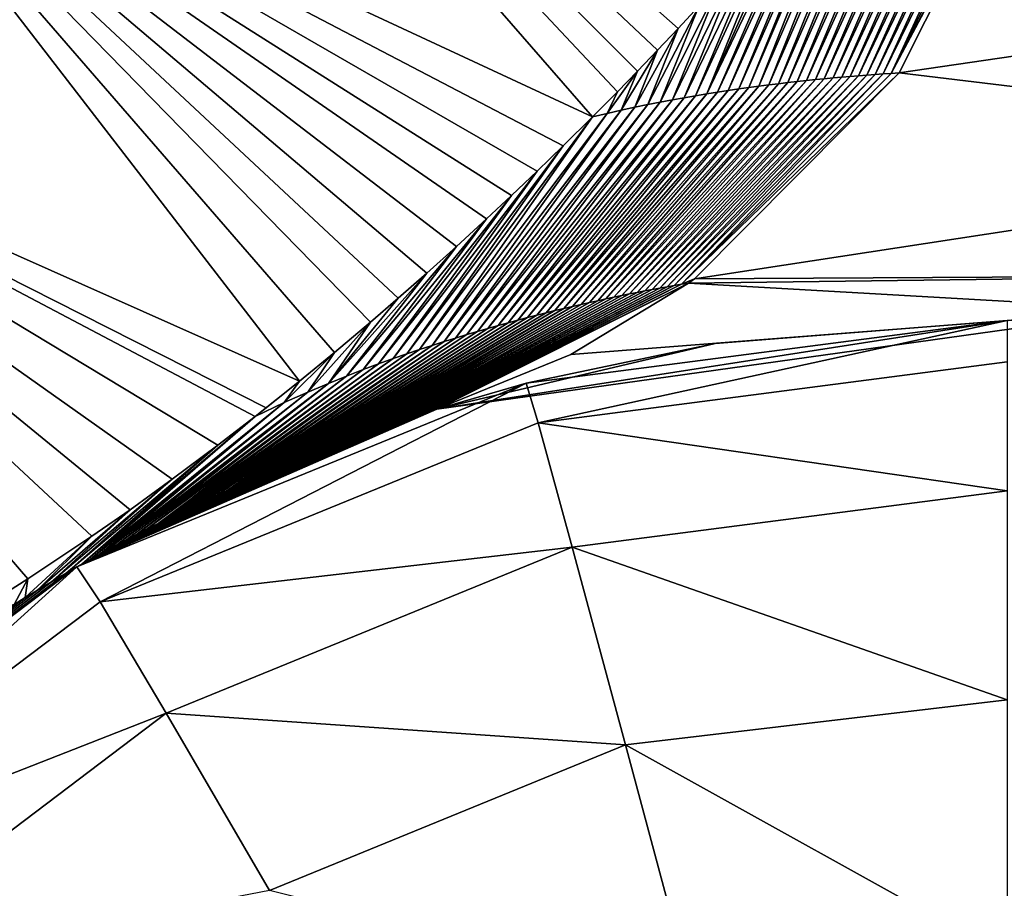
# Model space of a CAD drawing. Header units: millimetres. Extents: x -40 to 40, y -40 to 40.
# Tile 202 of 256: x 1.931 to 2.455, y -1.802 to -1.34. Entities that reach past the tile are written whole.
import ezdxf

# ---------------------------------------------------------------- set-up
doc = ezdxf.new("R2010")
doc.units = ezdxf.units.MM
doc.header["$LTSCALE"] = 26.699852
for name, color, linetype in [('1', 7, 'CONTINUOUS'), ('16', 7, 'CONTINUOUS'), ('406', 7, 'CONTINUOUS'), ('720', 7, 'CONTINUOUS'), ('722', 7, 'CONTINUOUS'), ('723', 7, 'CONTINUOUS'), ('724', 7, 'CONTINUOUS'), ('732', 7, 'CONTINUOUS')]:
    doc.layers.add(name, color=color, linetype=linetype)

msp = doc.modelspace()

# ---------------------------------------------------------------- linework, layer by layer
at = {"layer": '1', "linetype": 'Continuous'}
for points in [[(1.93864, -39.4524), (0, 39.5), (0, -39.5), (1.93864, -39.4524)], [(3.87202, 39.30976), (0, 39.5), (1.93864, -39.4524), (3.87202, 39.30976)], [(3.87274, -39.30969), (3.87202, 39.30976), (1.93864, -39.4524), (3.87274, -39.30969)]]:
    msp.add_3dface(points, dxfattribs=at)
at = {"layer": '16', "linetype": 'Continuous'}
for points in [[(33.95014, -1.84064, -3.5), (-33.95014, 1.84064, -3.5), (33.95014, 1.84061, -3.5), (33.95014, -1.84064, -3.5)], [(-33.95014, -1.84061, -3.5), (-33.95014, 1.84064, -3.5), (33.95014, -1.84064, -3.5), (-33.95014, -1.84061, -3.5)]]:
    msp.add_3dface(points, dxfattribs=at)
at = {"layer": '406', "linetype": 'Continuous'}
for points in [[(-14.05543, -14.50873, -821.25325), (14.05543, -14.50873, -821.25325), (-13.81087, 0, -821), (-14.05543, -14.50873, -821.25325)], [(14.05543, -14.50873, -821.25325), (13.81087, 0, -821), (-13.81087, 0, -821), (14.05543, -14.50873, -821.25325)]]:
    msp.add_3dface(points, dxfattribs=at)
at = {"layer": '720', "linetype": 'Continuous'}
for points in [[(2.45651, -1.5, -967.4998), (2.20035, -1.53337, -824.46487), (2.3011, -1.51215, -968.73665), (2.45651, -1.5, -967.4998)], [(2.45651, -1.5, -967.4998), (2.45651, -1.5, -824.46517), (2.20035, -1.53337, -824.46487), (2.45651, -1.5, -967.4998)], [(2.3011, -1.51215, -968.73665), (2.20035, -1.53337, -824.46487), (2.15282, -1.54723, -969.91537), (2.3011, -1.51215, -968.73665)], [(2.20035, -1.53337, -824.46487), (1.96135, -1.6312, -824.46402), (2.15282, -1.54723, -969.91537), (2.20035, -1.53337, -824.46487)], [(2.15282, -1.54723, -969.91537), (1.96135, -1.6312, -824.46402), (2.14941, -1.54833, -969.94226), (2.15282, -1.54723, -969.91537)], [(2.14941, -1.54833, -969.94226), (1.96135, -1.6312, -824.46402), (2.14604, -1.54942, -969.96855), (2.14941, -1.54833, -969.94226)], [(2.14604, -1.54942, -969.96855), (1.96135, -1.6312, -824.46402), (2.14271, -1.55051, -969.99424), (2.14604, -1.54942, -969.96855)], [(2.14271, -1.55051, -969.99424), (1.96135, -1.6312, -824.46402), (2.13943, -1.5516, -970.01933), (2.14271, -1.55051, -969.99424)], [(2.13943, -1.5516, -970.01933), (1.96135, -1.6312, -824.46402), (2.1362, -1.55269, -970.04379), (2.13943, -1.5516, -970.01933)], [(2.1362, -1.55269, -970.04379), (1.96135, -1.6312, -824.46402), (2.133, -1.55378, -970.06766), (2.1362, -1.55269, -970.04379)], [(2.133, -1.55378, -970.06766), (1.96135, -1.6312, -824.46402), (2.12985, -1.55486, -970.09097), (2.133, -1.55378, -970.06766)], [(2.12985, -1.55486, -970.09097), (1.96135, -1.6312, -824.46402), (2.12674, -1.55594, -970.11375), (2.12985, -1.55486, -970.09097)], [(2.12674, -1.55594, -970.11375), (1.96135, -1.6312, -824.46402), (2.12324, -1.55717, -970.1391), (2.12674, -1.55594, -970.11375)], [(2.12324, -1.55717, -970.1391), (1.96135, -1.6312, -824.46402), (2.11979, -1.5584, -970.16375), (2.12324, -1.55717, -970.1391)], [(2.11979, -1.5584, -970.16375), (1.96135, -1.6312, -824.46402), (2.11639, -1.55962, -970.18776), (2.11979, -1.5584, -970.16375)], [(2.11639, -1.55962, -970.18776), (1.96135, -1.6312, -824.46402), (2.11305, -1.56083, -970.21111), (2.11639, -1.55962, -970.18776)], [(2.11305, -1.56083, -970.21111), (1.96135, -1.6312, -824.46402), (2.10975, -1.56205, -970.23381), (2.11305, -1.56083, -970.21111)], [(2.10975, -1.56205, -970.23381), (1.96135, -1.6312, -824.46402), (2.10651, -1.56325, -970.25591), (2.10975, -1.56205, -970.23381)], [(2.10651, -1.56325, -970.25591), (1.96135, -1.6312, -824.46402), (2.10331, -1.56445, -970.27741), (2.10651, -1.56325, -970.25591)], [(2.10331, -1.56445, -970.27741), (1.96135, -1.6312, -824.46402), (2.09965, -1.56585, -970.30174), (2.10331, -1.56445, -970.27741)], [(2.09965, -1.56585, -970.30174), (1.96135, -1.6312, -824.46402), (2.09604, -1.56723, -970.32531), (2.09965, -1.56585, -970.30174)], [(2.09604, -1.56723, -970.32531), (1.96135, -1.6312, -824.46402), (2.09251, -1.5686, -970.34814), (2.09604, -1.56723, -970.32531)], [(2.09251, -1.5686, -970.34814), (1.96135, -1.6312, -824.46402), (2.08903, -1.56997, -970.37023), (2.09251, -1.5686, -970.34814)], [(2.08903, -1.56997, -970.37023), (1.96135, -1.6312, -824.46402), (2.08562, -1.57133, -970.39163), (2.08903, -1.56997, -970.37023)], [(2.08562, -1.57133, -970.39163), (1.96135, -1.6312, -824.46402), (2.08226, -1.57267, -970.41235), (2.08562, -1.57133, -970.39163)], [(2.08226, -1.57267, -970.41235), (1.96135, -1.6312, -824.46402), (2.07832, -1.57428, -970.43633), (2.08226, -1.57267, -970.41235)], [(2.07832, -1.57428, -970.43633), (1.96135, -1.6312, -824.46402), (2.07445, -1.57586, -970.45941), (2.07832, -1.57428, -970.43633)], [(2.07445, -1.57586, -970.45941), (1.96135, -1.6312, -824.46402), (2.07067, -1.57744, -970.48159), (2.07445, -1.57586, -970.45941)], [(2.07067, -1.57744, -970.48159), (1.96135, -1.6312, -824.46402), (2.06697, -1.57899, -970.50295), (2.07067, -1.57744, -970.48159)], [(2.06697, -1.57899, -970.50295), (1.96135, -1.6312, -824.46402), (2.06335, -1.58053, -970.52347), (2.06697, -1.57899, -970.50295)], [(2.06335, -1.58053, -970.52347), (1.96135, -1.6312, -824.46402), (2.05892, -1.58244, -970.54802), (2.06335, -1.58053, -970.52347)], [(2.05892, -1.58244, -970.54802), (1.96135, -1.6312, -824.46402), (2.05461, -1.58432, -970.57139), (2.05892, -1.58244, -970.54802)], [(2.05461, -1.58432, -970.57139), (1.96135, -1.6312, -824.46402), (2.05041, -1.58617, -970.59365), (2.05461, -1.58432, -970.57139)], [(2.05041, -1.58617, -970.59365), (1.96135, -1.6312, -824.46402), (2.04632, -1.588, -970.61482), (2.05041, -1.58617, -970.59365)], [(2.04632, -1.588, -970.61482), (1.96135, -1.6312, -824.46402), (2.04103, -1.5904, -970.64149), (2.04632, -1.588, -970.61482)], [(2.04103, -1.5904, -970.64149), (1.96135, -1.6312, -824.46402), (2.03592, -1.59275, -970.66643), (2.04103, -1.5904, -970.64149)], [(2.03592, -1.59275, -970.66643), (1.96135, -1.6312, -824.46402), (2.03098, -1.59506, -970.68976), (2.03592, -1.59275, -970.66643)], [(2.03098, -1.59506, -970.68976), (1.96135, -1.6312, -824.46402), (2.0262, -1.59732, -970.71158), (2.03098, -1.59506, -970.68976)], [(2.0262, -1.59732, -970.71158), (1.96135, -1.6312, -824.46402), (2.02158, -1.59954, -970.73198), (2.0262, -1.59732, -970.71158)], [(2.02158, -1.59954, -970.73198), (1.96135, -1.6312, -824.46402), (2.01711, -1.60171, -970.75103), (2.02158, -1.59954, -970.73198)], [(2.01711, -1.60171, -970.75103), (1.96135, -1.6312, -824.46402), (2.01278, -1.60384, -970.76882), (2.01711, -1.60171, -970.75103)], [(2.01278, -1.60384, -970.76882), (1.96135, -1.6312, -824.46402), (2.00858, -1.60593, -970.78543), (2.01278, -1.60384, -970.76882)], [(2.00858, -1.60593, -970.78543), (1.96135, -1.6312, -824.46402), (2.00452, -1.60798, -970.80092), (2.00858, -1.60593, -970.78543)], [(2.00452, -1.60798, -970.80092), (1.96135, -1.6312, -824.46402), (1.99866, -1.61097, -970.8222), (2.00452, -1.60798, -970.80092)], [(1.99866, -1.61097, -970.8222), (1.96135, -1.6312, -824.46402), (1.99307, -1.61388, -970.84131), (1.99866, -1.61097, -970.8222)], [(1.99307, -1.61388, -970.84131), (1.96135, -1.6312, -824.46402), (1.98771, -1.6167, -970.85843), (1.99307, -1.61388, -970.84131)], [(1.98771, -1.6167, -970.85843), (1.96135, -1.6312, -824.46402), (1.98258, -1.61944, -970.87374), (1.98771, -1.6167, -970.85843)], [(1.98258, -1.61944, -970.87374), (1.96135, -1.6312, -824.46402), (1.97765, -1.62211, -970.88739), (1.98258, -1.61944, -970.87374)], [(1.97765, -1.62211, -970.88739), (1.96135, -1.6312, -824.46402), (1.97292, -1.62471, -970.89951), (1.97765, -1.62211, -970.88739)], [(1.96396, -1.62972, -970.9196), (1.96135, -1.6312, -824.46402), (1.95559, -1.63451, -970.93483), (1.96396, -1.62972, -970.9196)], [(1.97292, -1.62471, -970.89951), (1.96135, -1.6312, -824.46402), (1.96836, -1.62724, -970.91021), (1.97292, -1.62471, -970.89951)], [(1.96836, -1.62724, -970.91021), (1.96135, -1.6312, -824.46402), (1.96396, -1.62972, -970.9196), (1.96836, -1.62724, -970.91021)], [(1.96135, -1.6312, -824.46402), (1.75532, -1.78703, -824.46266), (1.95559, -1.63451, -970.93483), (1.96135, -1.6312, -824.46402)], [(1.95559, -1.63451, -970.93483), (1.75532, -1.78703, -824.46266), (1.94773, -1.63911, -970.94574), (1.95559, -1.63451, -970.93483)], [(1.94773, -1.63911, -970.94574), (1.75532, -1.78703, -824.46266), (1.94039, -1.64349, -970.95272), (1.94773, -1.63911, -970.94574)], [(1.94039, -1.64349, -970.95272), (1.75532, -1.78703, -824.46266), (1.93379, -1.6475, -970.95614), (1.94039, -1.64349, -970.95272)], [(1.93379, -1.6475, -970.95614), (1.75532, -1.78703, -824.46266), (1.92791, -1.65113, -970.95672), (1.93379, -1.6475, -970.95614)]]:
    msp.add_3dface(points, dxfattribs=at)
at = {"layer": '722', "linetype": 'Continuous'}
for points in [[(2.36381, -1.37073, -970.19432), (2.35914, -1.37117, -970.22203), (2.42596, -1.22629, -970.23964), (2.36381, -1.37073, -970.19432)], [(2.42596, -1.22629, -970.23964), (2.35914, -1.37117, -970.22203), (2.42075, -1.22651, -970.26691), (2.42596, -1.22629, -970.23964)], [(2.3684, -1.37031, -970.16661), (2.36381, -1.37073, -970.19432), (2.4311, -1.22609, -970.21239), (2.3684, -1.37031, -970.16661)], [(2.4311, -1.22609, -970.21239), (2.36381, -1.37073, -970.19432), (2.42596, -1.22629, -970.23964), (2.4311, -1.22609, -970.21239)], [(2.37294, -1.36992, -970.1389), (2.3684, -1.37031, -970.16661), (2.43617, -1.22593, -970.18514), (2.37294, -1.36992, -970.1389)], [(2.43617, -1.22593, -970.18514), (2.3684, -1.37031, -970.16661), (2.4311, -1.22609, -970.21239), (2.43617, -1.22593, -970.18514)], [(2.37741, -1.36956, -970.11119), (2.37294, -1.36992, -970.1389), (2.44117, -1.22578, -970.15791), (2.37741, -1.36956, -970.11119)], [(2.44117, -1.22578, -970.15791), (2.37294, -1.36992, -970.1389), (2.43617, -1.22593, -970.18514), (2.44117, -1.22578, -970.15791)], [(2.4461, -1.22566, -970.1307), (2.37741, -1.36956, -970.11119), (2.44117, -1.22578, -970.15791), (2.4461, -1.22566, -970.1307)], [(2.38182, -1.36921, -970.08348), (2.37741, -1.36956, -970.11119), (2.4461, -1.22566, -970.1307), (2.38182, -1.36921, -970.08348)], [(2.45096, -1.22556, -970.10349), (2.38182, -1.36921, -970.08348), (2.4461, -1.22566, -970.1307), (2.45096, -1.22556, -970.10349)], [(2.38618, -1.3689, -970.05577), (2.38182, -1.36921, -970.08348), (2.45096, -1.22556, -970.10349), (2.38618, -1.3689, -970.05577)], [(2.39048, -1.3686, -970.02806), (2.38618, -1.3689, -970.05577), (2.45576, -1.22549, -970.07629), (2.39048, -1.3686, -970.02806)], [(2.45576, -1.22549, -970.07629), (2.38618, -1.3689, -970.05577), (2.45096, -1.22556, -970.10349), (2.45576, -1.22549, -970.07629)], [(2.39473, -1.36832, -970.00035), (2.39048, -1.3686, -970.02806), (2.4605, -1.22543, -970.04909), (2.39473, -1.36832, -970.00035)], [(2.4605, -1.22543, -970.04909), (2.39048, -1.3686, -970.02806), (2.45576, -1.22549, -970.07629), (2.4605, -1.22543, -970.04909)], [(2.46851, -1.22951, -969.99423), (2.39473, -1.36832, -970.00035), (2.4698, -1.22539, -969.99473), (2.46851, -1.22951, -969.99423)], [(2.4698, -1.22539, -969.99473), (2.39473, -1.36832, -970.00035), (2.46518, -1.2254, -970.02191), (2.4698, -1.22539, -969.99473)], [(2.46518, -1.2254, -970.02191), (2.39473, -1.36832, -970.00035), (2.4605, -1.22543, -970.04909), (2.46518, -1.2254, -970.02191)], [(2.38172, -1.22899, -970.45849), (2.31902, -1.37588, -970.44389), (2.3754, -1.2368, -970.47831), (2.38172, -1.22899, -970.45849)], [(2.32435, -1.37516, -970.41613), (2.31902, -1.37588, -970.44389), (2.38172, -1.22899, -970.45849), (2.32435, -1.37516, -970.41613)], [(2.38761, -1.22851, -970.43096), (2.32435, -1.37516, -970.41613), (2.38172, -1.22899, -970.45849), (2.38761, -1.22851, -970.43096)], [(2.32958, -1.37448, -970.38838), (2.32435, -1.37516, -970.41613), (2.38761, -1.22851, -970.43096), (2.32958, -1.37448, -970.38838)], [(2.33471, -1.37384, -970.36064), (2.32958, -1.37448, -970.38838), (2.39338, -1.22809, -970.40355), (2.33471, -1.37384, -970.36064)], [(2.39338, -1.22809, -970.40355), (2.32958, -1.37448, -970.38838), (2.38761, -1.22851, -970.43096), (2.39338, -1.22809, -970.40355)], [(2.33976, -1.37324, -970.3329), (2.33471, -1.37384, -970.36064), (2.39904, -1.2277, -970.37618), (2.33976, -1.37324, -970.3329)], [(2.39904, -1.2277, -970.37618), (2.33471, -1.37384, -970.36064), (2.39338, -1.22809, -970.40355), (2.39904, -1.2277, -970.37618)], [(2.34472, -1.37267, -970.30518), (2.33976, -1.37324, -970.3329), (2.4046, -1.22736, -970.34883), (2.34472, -1.37267, -970.30518)], [(2.4046, -1.22736, -970.34883), (2.33976, -1.37324, -970.3329), (2.39904, -1.2277, -970.37618), (2.4046, -1.22736, -970.34883)], [(2.41007, -1.22704, -970.3215), (2.34472, -1.37267, -970.30518), (2.4046, -1.22736, -970.34883), (2.41007, -1.22704, -970.3215)], [(2.3496, -1.37214, -970.27746), (2.34472, -1.37267, -970.30518), (2.41007, -1.22704, -970.3215), (2.3496, -1.37214, -970.27746)], [(2.35441, -1.37164, -970.24974), (2.3496, -1.37214, -970.27746), (2.41545, -1.22676, -970.2942), (2.35441, -1.37164, -970.24974)], [(2.41545, -1.22676, -970.2942), (2.3496, -1.37214, -970.27746), (2.41007, -1.22704, -970.3215), (2.41545, -1.22676, -970.2942)], [(2.35914, -1.37117, -970.22203), (2.35441, -1.37164, -970.24974), (2.42075, -1.22651, -970.26691), (2.35914, -1.37117, -970.22203)], [(2.42075, -1.22651, -970.26691), (2.35441, -1.37164, -970.24974), (2.41545, -1.22676, -970.2942), (2.42075, -1.22651, -970.26691)], [(2.39893, -1.36807, -969.97264), (2.39473, -1.36832, -970.00035), (2.46851, -1.22951, -969.99423), (2.39893, -1.36807, -969.97264)], [(2.3754, -1.2368, -970.47831), (2.31358, -1.37665, -970.47167), (2.36711, -1.24694, -970.50356), (2.3754, -1.2368, -970.47831)], [(2.31902, -1.37588, -970.44389), (2.31358, -1.37665, -970.47167), (2.3754, -1.2368, -970.47831), (2.31902, -1.37588, -970.44389)], [(2.36711, -1.24694, -970.50356), (2.30803, -1.37747, -970.49947), (2.35885, -1.2569, -970.52788), (2.36711, -1.24694, -970.50356)], [(2.31358, -1.37665, -970.47167), (2.30803, -1.37747, -970.49947), (2.36711, -1.24694, -970.50356), (2.31358, -1.37665, -970.47167)], [(2.30803, -1.37747, -970.49947), (2.30236, -1.37834, -970.52728), (2.35885, -1.2569, -970.52788), (2.30803, -1.37747, -970.49947)], [(2.35885, -1.2569, -970.52788), (2.30236, -1.37834, -970.52728), (2.35061, -1.26668, -970.55135), (2.35885, -1.2569, -970.52788)], [(2.35061, -1.26668, -970.55135), (2.29656, -1.37926, -970.55513), (2.34243, -1.27629, -970.57392), (2.35061, -1.26668, -970.55135)], [(2.30236, -1.37834, -970.52728), (2.29656, -1.37926, -970.55513), (2.35061, -1.26668, -970.55135), (2.30236, -1.37834, -970.52728)], [(2.34243, -1.27629, -970.57392), (2.29656, -1.37926, -970.55513), (2.3343, -1.28572, -970.59559), (2.34243, -1.27629, -970.57392)], [(2.3343, -1.28572, -970.59559), (2.29061, -1.38025, -970.583), (2.32623, -1.29497, -970.61642), (2.3343, -1.28572, -970.59559)], [(2.29656, -1.37926, -970.55513), (2.29061, -1.38025, -970.583), (2.3343, -1.28572, -970.59559), (2.29656, -1.37926, -970.55513)], [(2.32623, -1.29497, -970.61642), (2.28451, -1.38131, -970.61091), (2.31478, -1.30787, -970.64486), (2.32623, -1.29497, -970.61642)], [(2.29061, -1.38025, -970.583), (2.28451, -1.38131, -970.61091), (2.32623, -1.29497, -970.61642), (2.29061, -1.38025, -970.583)], [(2.28451, -1.38131, -970.61091), (2.27824, -1.38245, -970.63886), (2.31478, -1.30787, -970.64486), (2.28451, -1.38131, -970.61091)], [(2.31478, -1.30787, -970.64486), (2.27824, -1.38245, -970.63886), (2.30348, -1.32042, -970.67166), (2.31478, -1.30787, -970.64486)], [(2.27824, -1.38245, -970.63886), (2.27178, -1.38366, -970.66687), (2.30348, -1.32042, -970.67166), (2.27824, -1.38245, -970.63886)], [(2.30348, -1.32042, -970.67166), (2.27178, -1.38366, -970.66687), (2.29232, -1.33261, -970.69692), (2.30348, -1.32042, -970.67166)], [(2.29232, -1.33261, -970.69692), (2.26512, -1.38498, -970.69495), (2.28127, -1.34447, -970.72085), (2.29232, -1.33261, -970.69692)], [(2.27178, -1.38366, -970.66687), (2.26512, -1.38498, -970.69495), (2.29232, -1.33261, -970.69692), (2.27178, -1.38366, -970.66687)], [(2.28127, -1.34447, -970.72085), (2.25822, -1.3864, -970.72311), (2.27037, -1.356, -970.74338), (2.28127, -1.34447, -970.72085)], [(2.26512, -1.38498, -970.69495), (2.25822, -1.3864, -970.72311), (2.28127, -1.34447, -970.72085), (2.26512, -1.38498, -970.69495)], [(2.25822, -1.3864, -970.72311), (2.25106, -1.38794, -970.75137), (2.27037, -1.356, -970.74338), (2.25822, -1.3864, -970.72311)], [(2.27037, -1.356, -970.74338), (2.25106, -1.38794, -970.75137), (2.25962, -1.36721, -970.7646), (2.27037, -1.356, -970.74338)], [(2.25962, -1.36721, -970.7646), (2.2436, -1.38962, -970.77975), (2.24901, -1.3781, -970.78465), (2.25962, -1.36721, -970.7646)], [(2.25106, -1.38794, -970.75137), (2.2436, -1.38962, -970.77975), (2.25962, -1.36721, -970.7646), (2.25106, -1.38794, -970.75137)], [(2.24283, -1.48845, -970.24751), (2.2385, -1.4894, -970.27495), (2.34472, -1.37267, -970.30518), (2.24283, -1.48845, -970.24751)], [(2.34472, -1.37267, -970.30518), (2.2385, -1.4894, -970.27495), (2.33976, -1.37324, -970.3329), (2.34472, -1.37267, -970.30518)], [(2.2471, -1.48754, -970.22006), (2.24283, -1.48845, -970.24751), (2.3496, -1.37214, -970.27746), (2.2471, -1.48754, -970.22006)], [(2.3496, -1.37214, -970.27746), (2.24283, -1.48845, -970.24751), (2.34472, -1.37267, -970.30518), (2.3496, -1.37214, -970.27746)], [(2.25131, -1.48667, -970.19259), (2.2471, -1.48754, -970.22006), (2.35441, -1.37164, -970.24974), (2.25131, -1.48667, -970.19259)], [(2.35441, -1.37164, -970.24974), (2.2471, -1.48754, -970.22006), (2.3496, -1.37214, -970.27746), (2.35441, -1.37164, -970.24974)], [(2.25546, -1.48582, -970.1651), (2.25131, -1.48667, -970.19259), (2.35914, -1.37117, -970.22203), (2.25546, -1.48582, -970.1651)], [(2.35914, -1.37117, -970.22203), (2.25131, -1.48667, -970.19259), (2.35441, -1.37164, -970.24974), (2.35914, -1.37117, -970.22203)], [(2.25956, -1.485, -970.1376), (2.25546, -1.48582, -970.1651), (2.36381, -1.37073, -970.19432), (2.25956, -1.485, -970.1376)], [(2.36381, -1.37073, -970.19432), (2.25546, -1.48582, -970.1651), (2.35914, -1.37117, -970.22203), (2.36381, -1.37073, -970.19432)], [(2.2636, -1.48421, -970.11008), (2.25956, -1.485, -970.1376), (2.3684, -1.37031, -970.16661), (2.2636, -1.48421, -970.11008)], [(2.3684, -1.37031, -970.16661), (2.25956, -1.485, -970.1376), (2.36381, -1.37073, -970.19432), (2.3684, -1.37031, -970.16661)], [(2.26759, -1.48345, -970.08255), (2.2636, -1.48421, -970.11008), (2.37294, -1.36992, -970.1389), (2.26759, -1.48345, -970.08255)], [(2.37294, -1.36992, -970.1389), (2.2636, -1.48421, -970.11008), (2.3684, -1.37031, -970.16661), (2.37294, -1.36992, -970.1389)], [(2.37741, -1.36956, -970.11119), (2.26759, -1.48345, -970.08255), (2.37294, -1.36992, -970.1389), (2.37741, -1.36956, -970.11119)], [(2.27154, -1.48271, -970.05501), (2.26759, -1.48345, -970.08255), (2.37741, -1.36956, -970.11119), (2.27154, -1.48271, -970.05501)], [(2.38182, -1.36921, -970.08348), (2.27154, -1.48271, -970.05501), (2.37741, -1.36956, -970.11119), (2.38182, -1.36921, -970.08348)], [(2.27543, -1.482, -970.02745), (2.27154, -1.48271, -970.05501), (2.38182, -1.36921, -970.08348), (2.27543, -1.482, -970.02745)], [(2.27928, -1.48131, -969.99988), (2.27543, -1.482, -970.02745), (2.38618, -1.3689, -970.05577), (2.27928, -1.48131, -969.99988)], [(2.38618, -1.3689, -970.05577), (2.27543, -1.482, -970.02745), (2.38182, -1.36921, -970.08348), (2.38618, -1.3689, -970.05577)], [(2.28308, -1.48065, -969.9723), (2.27928, -1.48131, -969.99988), (2.39048, -1.3686, -970.02806), (2.28308, -1.48065, -969.9723)], [(2.39048, -1.3686, -970.02806), (2.27928, -1.48131, -969.99988), (2.38618, -1.3689, -970.05577), (2.39048, -1.3686, -970.02806)], [(2.29008, -1.47767, -969.94546), (2.28308, -1.48065, -969.9723), (2.39893, -1.36807, -969.97264), (2.29008, -1.47767, -969.94546)], [(2.39893, -1.36807, -969.97264), (2.28308, -1.48065, -969.9723), (2.39473, -1.36832, -970.00035), (2.39893, -1.36807, -969.97264)], [(2.39473, -1.36832, -970.00035), (2.28308, -1.48065, -969.9723), (2.39048, -1.3686, -970.02806), (2.39473, -1.36832, -970.00035)], [(2.30236, -1.37834, -970.52728), (2.20115, -1.49838, -970.49374), (2.29656, -1.37926, -970.55513), (2.30236, -1.37834, -970.52728)], [(2.20612, -1.49709, -970.46647), (2.20115, -1.49838, -970.49374), (2.30236, -1.37834, -970.52728), (2.20612, -1.49709, -970.46647)], [(2.211, -1.49586, -970.43917), (2.20612, -1.49709, -970.46647), (2.30803, -1.37747, -970.49947), (2.211, -1.49586, -970.43917)], [(2.30803, -1.37747, -970.49947), (2.20612, -1.49709, -970.46647), (2.30236, -1.37834, -970.52728), (2.30803, -1.37747, -970.49947)], [(2.21578, -1.49467, -970.41185), (2.211, -1.49586, -970.43917), (2.31358, -1.37665, -970.47167), (2.21578, -1.49467, -970.41185)], [(2.31358, -1.37665, -970.47167), (2.211, -1.49586, -970.43917), (2.30803, -1.37747, -970.49947), (2.31358, -1.37665, -970.47167)], [(2.22048, -1.49354, -970.38451), (2.21578, -1.49467, -970.41185), (2.31902, -1.37588, -970.44389), (2.22048, -1.49354, -970.38451)], [(2.31902, -1.37588, -970.44389), (2.21578, -1.49467, -970.41185), (2.31358, -1.37665, -970.47167), (2.31902, -1.37588, -970.44389)], [(2.2251, -1.49244, -970.35715), (2.22048, -1.49354, -970.38451), (2.32435, -1.37516, -970.41613), (2.2251, -1.49244, -970.35715)], [(2.32435, -1.37516, -970.41613), (2.22048, -1.49354, -970.38451), (2.31902, -1.37588, -970.44389), (2.32435, -1.37516, -970.41613)], [(2.32958, -1.37448, -970.38838), (2.2251, -1.49244, -970.35715), (2.32435, -1.37516, -970.41613), (2.32958, -1.37448, -970.38838)], [(2.22964, -1.49139, -970.32977), (2.2251, -1.49244, -970.35715), (2.32958, -1.37448, -970.38838), (2.22964, -1.49139, -970.32977)], [(2.2341, -1.49037, -970.30237), (2.22964, -1.49139, -970.32977), (2.33471, -1.37384, -970.36064), (2.2341, -1.49037, -970.30237)], [(2.33471, -1.37384, -970.36064), (2.22964, -1.49139, -970.32977), (2.32958, -1.37448, -970.38838), (2.33471, -1.37384, -970.36064)], [(2.2385, -1.4894, -970.27495), (2.2341, -1.49037, -970.30237), (2.33976, -1.37324, -970.3329), (2.2385, -1.4894, -970.27495)], [(2.33976, -1.37324, -970.3329), (2.2341, -1.49037, -970.30237), (2.33471, -1.37384, -970.36064), (2.33976, -1.37324, -970.3329)], [(2.2436, -1.38962, -970.77975), (2.23575, -1.3915, -970.80839), (2.24901, -1.3781, -970.78465), (2.2436, -1.38962, -970.77975)], [(2.18556, -1.5026, -970.5754), (2.18011, -1.50414, -970.60256), (2.27824, -1.38245, -970.63886), (2.18556, -1.5026, -970.5754)], [(2.27824, -1.38245, -970.63886), (2.18011, -1.50414, -970.60256), (2.27178, -1.38366, -970.66687), (2.27824, -1.38245, -970.63886)], [(2.19088, -1.50113, -970.5482), (2.18556, -1.5026, -970.5754), (2.28451, -1.38131, -970.61091), (2.19088, -1.50113, -970.5482)], [(2.28451, -1.38131, -970.61091), (2.18556, -1.5026, -970.5754), (2.27824, -1.38245, -970.63886), (2.28451, -1.38131, -970.61091)], [(2.19607, -1.49972, -970.52098), (2.19088, -1.50113, -970.5482), (2.29061, -1.38025, -970.583), (2.19607, -1.49972, -970.52098)], [(2.29061, -1.38025, -970.583), (2.19088, -1.50113, -970.5482), (2.28451, -1.38131, -970.61091), (2.29061, -1.38025, -970.583)], [(2.29656, -1.37926, -970.55513), (2.19607, -1.49972, -970.52098), (2.29061, -1.38025, -970.583), (2.29656, -1.37926, -970.55513)], [(2.20115, -1.49838, -970.49374), (2.19607, -1.49972, -970.52098), (2.29656, -1.37926, -970.55513), (2.20115, -1.49838, -970.49374)], [(2.16284, -1.50927, -970.68389), (2.15671, -1.51118, -970.71094), (2.25106, -1.38794, -970.75137), (2.16284, -1.50927, -970.68389)], [(2.25106, -1.38794, -970.75137), (2.15671, -1.51118, -970.71094), (2.2436, -1.38962, -970.77975), (2.25106, -1.38794, -970.75137)], [(2.16877, -1.50747, -970.65681), (2.16284, -1.50927, -970.68389), (2.25822, -1.3864, -970.72311), (2.16877, -1.50747, -970.65681)], [(2.25822, -1.3864, -970.72311), (2.16284, -1.50927, -970.68389), (2.25106, -1.38794, -970.75137), (2.25822, -1.3864, -970.72311)], [(2.26512, -1.38498, -970.69495), (2.16877, -1.50747, -970.65681), (2.25822, -1.3864, -970.72311), (2.26512, -1.38498, -970.69495)], [(2.17452, -1.50576, -970.6297), (2.16877, -1.50747, -970.65681), (2.26512, -1.38498, -970.69495), (2.17452, -1.50576, -970.6297)], [(2.27178, -1.38366, -970.66687), (2.17452, -1.50576, -970.6297), (2.26512, -1.38498, -970.69495), (2.27178, -1.38366, -970.66687)], [(2.18011, -1.50414, -970.60256), (2.17452, -1.50576, -970.6297), (2.27178, -1.38366, -970.66687), (2.18011, -1.50414, -970.60256)], [(2.15035, -1.51322, -970.73796), (2.14374, -1.51539, -970.76496), (2.23575, -1.3915, -970.80839), (2.15035, -1.51322, -970.73796)], [(2.23575, -1.3915, -970.80839), (2.14374, -1.51539, -970.76496), (2.22015, -1.40695, -970.83462), (2.23575, -1.3915, -970.80839)], [(2.15671, -1.51118, -970.71094), (2.15035, -1.51322, -970.73796), (2.2436, -1.38962, -970.77975), (2.15671, -1.51118, -970.71094)], [(2.2436, -1.38962, -970.77975), (2.15035, -1.51322, -970.73796), (2.23575, -1.3915, -970.80839), (2.2436, -1.38962, -970.77975)], [(2.14374, -1.51539, -970.76496), (2.13683, -1.51773, -970.79195), (2.22015, -1.40695, -970.83462), (2.14374, -1.51539, -970.76496)], [(2.22015, -1.40695, -970.83462), (2.13683, -1.51773, -970.79195), (2.20624, -1.42046, -970.85645), (2.22015, -1.40695, -970.83462)], [(2.13683, -1.51773, -970.79195), (2.12957, -1.52026, -970.81892), (2.20624, -1.42046, -970.85645), (2.13683, -1.51773, -970.79195)], [(2.20624, -1.42046, -970.85645), (2.12957, -1.52026, -970.81892), (2.19265, -1.43341, -970.87643), (2.20624, -1.42046, -970.85645)], [(2.12957, -1.52026, -970.81892), (2.12189, -1.52303, -970.8459), (2.19265, -1.43341, -970.87643), (2.12957, -1.52026, -970.81892)], [(2.19265, -1.43341, -970.87643), (2.12189, -1.52303, -970.8459), (2.1794, -1.44581, -970.89469), (2.19265, -1.43341, -970.87643)], [(2.12189, -1.52303, -970.8459), (2.1137, -1.52608, -970.87291), (2.1794, -1.44581, -970.89469), (2.12189, -1.52303, -970.8459)], [(2.1794, -1.44581, -970.89469), (2.1137, -1.52608, -970.87291), (2.16327, -1.46061, -970.9153), (2.1794, -1.44581, -970.89469)], [(2.16327, -1.46061, -970.9153), (2.10485, -1.52951, -970.9), (2.14761, -1.47469, -970.93367), (2.16327, -1.46061, -970.9153)], [(2.1137, -1.52608, -970.87291), (2.10485, -1.52951, -970.9), (2.16327, -1.46061, -970.9153), (2.1137, -1.52608, -970.87291)], [(2.14761, -1.47469, -970.93367), (2.09514, -1.53342, -970.92721), (2.13236, -1.4881, -970.95009), (2.14761, -1.47469, -970.93367)], [(2.10485, -1.52951, -970.9), (2.09514, -1.53342, -970.92721), (2.14761, -1.47469, -970.93367), (2.10485, -1.52951, -970.9)], [(2.28685, -1.48, -969.94471), (2.28308, -1.48065, -969.9723), (2.29008, -1.47767, -969.94546), (2.28685, -1.48, -969.94471)], [(2.13943, -1.5516, -970.01933), (2.1362, -1.55269, -970.04379), (2.27154, -1.48271, -970.05501), (2.13943, -1.5516, -970.01933)], [(2.27154, -1.48271, -970.05501), (2.1362, -1.55269, -970.04379), (2.26759, -1.48345, -970.08255), (2.27154, -1.48271, -970.05501)], [(2.27543, -1.482, -970.02745), (2.13943, -1.5516, -970.01933), (2.27154, -1.48271, -970.05501), (2.27543, -1.482, -970.02745)], [(2.14271, -1.55051, -969.99424), (2.13943, -1.5516, -970.01933), (2.27543, -1.482, -970.02745), (2.14271, -1.55051, -969.99424)], [(2.14604, -1.54942, -969.96855), (2.14271, -1.55051, -969.99424), (2.27928, -1.48131, -969.99988), (2.14604, -1.54942, -969.96855)], [(2.27928, -1.48131, -969.99988), (2.14271, -1.55051, -969.99424), (2.27543, -1.482, -970.02745), (2.27928, -1.48131, -969.99988)], [(2.14941, -1.54833, -969.94226), (2.14604, -1.54942, -969.96855), (2.28308, -1.48065, -969.9723), (2.14941, -1.54833, -969.94226)], [(2.28308, -1.48065, -969.9723), (2.14604, -1.54942, -969.96855), (2.27928, -1.48131, -969.99988), (2.28308, -1.48065, -969.9723)], [(2.15282, -1.54723, -969.91537), (2.14941, -1.54833, -969.94226), (2.28685, -1.48, -969.94471), (2.15282, -1.54723, -969.91537)], [(2.28685, -1.48, -969.94471), (2.14941, -1.54833, -969.94226), (2.28308, -1.48065, -969.9723), (2.28685, -1.48, -969.94471)], [(2.22423, -1.51797, -969.93062), (2.15282, -1.54723, -969.91537), (2.28685, -1.48, -969.94471), (2.22423, -1.51797, -969.93062)], [(2.13236, -1.4881, -970.95009), (2.09514, -1.53342, -970.92721), (2.11754, -1.50088, -970.96463), (2.13236, -1.4881, -970.95009)], [(2.11639, -1.55962, -970.18776), (2.11305, -1.56083, -970.21111), (2.2471, -1.48754, -970.22006), (2.11639, -1.55962, -970.18776)], [(2.2471, -1.48754, -970.22006), (2.11305, -1.56083, -970.21111), (2.24283, -1.48845, -970.24751), (2.2471, -1.48754, -970.22006)], [(2.11979, -1.5584, -970.16375), (2.11639, -1.55962, -970.18776), (2.2471, -1.48754, -970.22006), (2.11979, -1.5584, -970.16375)], [(2.12324, -1.55717, -970.1391), (2.11979, -1.5584, -970.16375), (2.25131, -1.48667, -970.19259), (2.12324, -1.55717, -970.1391)], [(2.25131, -1.48667, -970.19259), (2.11979, -1.5584, -970.16375), (2.2471, -1.48754, -970.22006), (2.25131, -1.48667, -970.19259)], [(2.12674, -1.55594, -970.11375), (2.12324, -1.55717, -970.1391), (2.25546, -1.48582, -970.1651), (2.12674, -1.55594, -970.11375)], [(2.25546, -1.48582, -970.1651), (2.12324, -1.55717, -970.1391), (2.25131, -1.48667, -970.19259), (2.25546, -1.48582, -970.1651)], [(2.12985, -1.55486, -970.09097), (2.12674, -1.55594, -970.11375), (2.25956, -1.485, -970.1376), (2.12985, -1.55486, -970.09097)], [(2.25956, -1.485, -970.1376), (2.12674, -1.55594, -970.11375), (2.25546, -1.48582, -970.1651), (2.25956, -1.485, -970.1376)], [(2.133, -1.55378, -970.06766), (2.12985, -1.55486, -970.09097), (2.2636, -1.48421, -970.11008), (2.133, -1.55378, -970.06766)], [(2.2636, -1.48421, -970.11008), (2.12985, -1.55486, -970.09097), (2.25956, -1.485, -970.1376), (2.2636, -1.48421, -970.11008)], [(2.1362, -1.55269, -970.04379), (2.133, -1.55378, -970.06766), (2.26759, -1.48345, -970.08255), (2.1362, -1.55269, -970.04379)], [(2.26759, -1.48345, -970.08255), (2.133, -1.55378, -970.06766), (2.2636, -1.48421, -970.11008), (2.26759, -1.48345, -970.08255)], [(2.09251, -1.5686, -970.34814), (2.08903, -1.56997, -970.37023), (2.22048, -1.49354, -970.38451), (2.09251, -1.5686, -970.34814)], [(2.22048, -1.49354, -970.38451), (2.08903, -1.56997, -970.37023), (2.21578, -1.49467, -970.41185), (2.22048, -1.49354, -970.38451)], [(2.09604, -1.56723, -970.32531), (2.09251, -1.5686, -970.34814), (2.22048, -1.49354, -970.38451), (2.09604, -1.56723, -970.32531)], [(2.2251, -1.49244, -970.35715), (2.09604, -1.56723, -970.32531), (2.22048, -1.49354, -970.38451), (2.2251, -1.49244, -970.35715)], [(2.09965, -1.56585, -970.30174), (2.09604, -1.56723, -970.32531), (2.2251, -1.49244, -970.35715), (2.09965, -1.56585, -970.30174)], [(2.22964, -1.49139, -970.32977), (2.09965, -1.56585, -970.30174), (2.2251, -1.49244, -970.35715), (2.22964, -1.49139, -970.32977)], [(2.10331, -1.56445, -970.27741), (2.09965, -1.56585, -970.30174), (2.22964, -1.49139, -970.32977), (2.10331, -1.56445, -970.27741)], [(2.10651, -1.56325, -970.25591), (2.10331, -1.56445, -970.27741), (2.2341, -1.49037, -970.30237), (2.10651, -1.56325, -970.25591)], [(2.2341, -1.49037, -970.30237), (2.10331, -1.56445, -970.27741), (2.22964, -1.49139, -970.32977), (2.2341, -1.49037, -970.30237)], [(2.10975, -1.56205, -970.23381), (2.10651, -1.56325, -970.25591), (2.2385, -1.4894, -970.27495), (2.10975, -1.56205, -970.23381)], [(2.2385, -1.4894, -970.27495), (2.10651, -1.56325, -970.25591), (2.2341, -1.49037, -970.30237), (2.2385, -1.4894, -970.27495)], [(2.11305, -1.56083, -970.21111), (2.10975, -1.56205, -970.23381), (2.24283, -1.48845, -970.24751), (2.11305, -1.56083, -970.21111)], [(2.24283, -1.48845, -970.24751), (2.10975, -1.56205, -970.23381), (2.2385, -1.4894, -970.27495), (2.24283, -1.48845, -970.24751)], [(2.20115, -1.49838, -970.49374), (2.07445, -1.57586, -970.45941), (2.19607, -1.49972, -970.52098), (2.20115, -1.49838, -970.49374)], [(2.07832, -1.57428, -970.43633), (2.07445, -1.57586, -970.45941), (2.20115, -1.49838, -970.49374), (2.07832, -1.57428, -970.43633)], [(2.08226, -1.57267, -970.41235), (2.07832, -1.57428, -970.43633), (2.20612, -1.49709, -970.46647), (2.08226, -1.57267, -970.41235)], [(2.20612, -1.49709, -970.46647), (2.07832, -1.57428, -970.43633), (2.20115, -1.49838, -970.49374), (2.20612, -1.49709, -970.46647)], [(2.08562, -1.57133, -970.39163), (2.08226, -1.57267, -970.41235), (2.211, -1.49586, -970.43917), (2.08562, -1.57133, -970.39163)], [(2.211, -1.49586, -970.43917), (2.08226, -1.57267, -970.41235), (2.20612, -1.49709, -970.46647), (2.211, -1.49586, -970.43917)], [(2.08903, -1.56997, -970.37023), (2.08562, -1.57133, -970.39163), (2.21578, -1.49467, -970.41185), (2.08903, -1.56997, -970.37023)], [(2.21578, -1.49467, -970.41185), (2.08562, -1.57133, -970.39163), (2.211, -1.49586, -970.43917), (2.21578, -1.49467, -970.41185)], [(2.06335, -1.58053, -970.52347), (2.05892, -1.58244, -970.54802), (2.18556, -1.5026, -970.5754), (2.06335, -1.58053, -970.52347)], [(2.18556, -1.5026, -970.5754), (2.05892, -1.58244, -970.54802), (2.18011, -1.50414, -970.60256), (2.18556, -1.5026, -970.5754)], [(2.06697, -1.57899, -970.50295), (2.06335, -1.58053, -970.52347), (2.19088, -1.50113, -970.5482), (2.06697, -1.57899, -970.50295)], [(2.19088, -1.50113, -970.5482), (2.06335, -1.58053, -970.52347), (2.18556, -1.5026, -970.5754), (2.19088, -1.50113, -970.5482)], [(2.07067, -1.57744, -970.48159), (2.06697, -1.57899, -970.50295), (2.19607, -1.49972, -970.52098), (2.07067, -1.57744, -970.48159)], [(2.19607, -1.49972, -970.52098), (2.06697, -1.57899, -970.50295), (2.19088, -1.50113, -970.5482), (2.19607, -1.49972, -970.52098)], [(2.07445, -1.57586, -970.45941), (2.07067, -1.57744, -970.48159), (2.19607, -1.49972, -970.52098), (2.07445, -1.57586, -970.45941)], [(2.09514, -1.53342, -970.92721), (2.08427, -1.53802, -970.95466), (2.11754, -1.50088, -970.96463), (2.09514, -1.53342, -970.92721)], [(2.11754, -1.50088, -970.96463), (2.08427, -1.53802, -970.95466), (2.09836, -1.51702, -970.98152), (2.11754, -1.50088, -970.96463)], [(2.04632, -1.588, -970.61482), (2.04103, -1.5904, -970.64149), (2.16284, -1.50927, -970.68389), (2.04632, -1.588, -970.61482)], [(2.16284, -1.50927, -970.68389), (2.04103, -1.5904, -970.64149), (2.15671, -1.51118, -970.71094), (2.16284, -1.50927, -970.68389)], [(2.16877, -1.50747, -970.65681), (2.04632, -1.588, -970.61482), (2.16284, -1.50927, -970.68389), (2.16877, -1.50747, -970.65681)], [(2.05041, -1.58617, -970.59365), (2.04632, -1.588, -970.61482), (2.16877, -1.50747, -970.65681), (2.05041, -1.58617, -970.59365)], [(2.05461, -1.58432, -970.57139), (2.05041, -1.58617, -970.59365), (2.17452, -1.50576, -970.6297), (2.05461, -1.58432, -970.57139)], [(2.17452, -1.50576, -970.6297), (2.05041, -1.58617, -970.59365), (2.16877, -1.50747, -970.65681), (2.17452, -1.50576, -970.6297)], [(2.05892, -1.58244, -970.54802), (2.05461, -1.58432, -970.57139), (2.18011, -1.50414, -970.60256), (2.05892, -1.58244, -970.54802)], [(2.18011, -1.50414, -970.60256), (2.05461, -1.58432, -970.57139), (2.17452, -1.50576, -970.6297), (2.18011, -1.50414, -970.60256)], [(2.03098, -1.59506, -970.68976), (2.0262, -1.59732, -970.71158), (2.15035, -1.51322, -970.73796), (2.03098, -1.59506, -970.68976)], [(2.15035, -1.51322, -970.73796), (2.0262, -1.59732, -970.71158), (2.14374, -1.51539, -970.76496), (2.15035, -1.51322, -970.73796)], [(2.03592, -1.59275, -970.66643), (2.03098, -1.59506, -970.68976), (2.15035, -1.51322, -970.73796), (2.03592, -1.59275, -970.66643)], [(2.04103, -1.5904, -970.64149), (2.03592, -1.59275, -970.66643), (2.15671, -1.51118, -970.71094), (2.04103, -1.5904, -970.64149)], [(2.15671, -1.51118, -970.71094), (2.03592, -1.59275, -970.66643), (2.15035, -1.51322, -970.73796), (2.15671, -1.51118, -970.71094)], [(2.02158, -1.59954, -970.73198), (2.01711, -1.60171, -970.75103), (2.13683, -1.51773, -970.79195), (2.02158, -1.59954, -970.73198)], [(2.13683, -1.51773, -970.79195), (2.01711, -1.60171, -970.75103), (2.12957, -1.52026, -970.81892), (2.13683, -1.51773, -970.79195)], [(2.0262, -1.59732, -970.71158), (2.02158, -1.59954, -970.73198), (2.14374, -1.51539, -970.76496), (2.0262, -1.59732, -970.71158)], [(2.14374, -1.51539, -970.76496), (2.02158, -1.59954, -970.73198), (2.13683, -1.51773, -970.79195), (2.14374, -1.51539, -970.76496)], [(2.08427, -1.53802, -970.95466), (2.07169, -1.54362, -970.98251), (2.09836, -1.51702, -970.98152), (2.08427, -1.53802, -970.95466)], [(2.09836, -1.51702, -970.98152), (2.07169, -1.54362, -970.98251), (2.07985, -1.5322, -970.99578), (2.09836, -1.51702, -970.98152)], [(2.00858, -1.60593, -970.78543), (2.00452, -1.60798, -970.80092), (2.12189, -1.52303, -970.8459), (2.00858, -1.60593, -970.78543)], [(2.12189, -1.52303, -970.8459), (2.00452, -1.60798, -970.80092), (2.1137, -1.52608, -970.87291), (2.12189, -1.52303, -970.8459)], [(2.01278, -1.60384, -970.76882), (2.00858, -1.60593, -970.78543), (2.12957, -1.52026, -970.81892), (2.01278, -1.60384, -970.76882)], [(2.12957, -1.52026, -970.81892), (2.00858, -1.60593, -970.78543), (2.12189, -1.52303, -970.8459), (2.12957, -1.52026, -970.81892)], [(2.01711, -1.60171, -970.75103), (2.01278, -1.60384, -970.76882), (2.12957, -1.52026, -970.81892), (2.01711, -1.60171, -970.75103)], [(1.99866, -1.61097, -970.8222), (1.99307, -1.61388, -970.84131), (2.10485, -1.52951, -970.9), (1.99866, -1.61097, -970.8222)], [(2.10485, -1.52951, -970.9), (1.99307, -1.61388, -970.84131), (2.09514, -1.53342, -970.92721), (2.10485, -1.52951, -970.9)], [(2.00452, -1.60798, -970.80092), (1.99866, -1.61097, -970.8222), (2.1137, -1.52608, -970.87291), (2.00452, -1.60798, -970.80092)], [(2.1137, -1.52608, -970.87291), (1.99866, -1.61097, -970.8222), (2.10485, -1.52951, -970.9), (2.1137, -1.52608, -970.87291)], [(2.09514, -1.53342, -970.92721), (1.98258, -1.61944, -970.87374), (2.08427, -1.53802, -970.95466), (2.09514, -1.53342, -970.92721)], [(1.98771, -1.6167, -970.85843), (1.98258, -1.61944, -970.87374), (2.09514, -1.53342, -970.92721), (1.98771, -1.6167, -970.85843)], [(1.99307, -1.61388, -970.84131), (1.98771, -1.6167, -970.85843), (2.09514, -1.53342, -970.92721), (1.99307, -1.61388, -970.84131)], [(2.07169, -1.54362, -970.98251), (2.05619, -1.55104, -971.01117), (2.07985, -1.5322, -970.99578), (2.07169, -1.54362, -970.98251)], [(2.07985, -1.5322, -970.99578), (2.05619, -1.55104, -971.01117), (2.06197, -1.5465, -971.0077), (2.07985, -1.5322, -970.99578)], [(2.08427, -1.53802, -970.95466), (1.97765, -1.62211, -970.88739), (2.07169, -1.54362, -970.98251), (2.08427, -1.53802, -970.95466)], [(1.98258, -1.61944, -970.87374), (1.97765, -1.62211, -970.88739), (2.08427, -1.53802, -970.95466), (1.98258, -1.61944, -970.87374)], [(1.97292, -1.62471, -970.89951), (1.96836, -1.62724, -970.91021), (2.07169, -1.54362, -970.98251), (1.97292, -1.62471, -970.89951)], [(2.07169, -1.54362, -970.98251), (1.96836, -1.62724, -970.91021), (2.05619, -1.55104, -971.01117), (2.07169, -1.54362, -970.98251)], [(1.97765, -1.62211, -970.88739), (1.97292, -1.62471, -970.89951), (2.07169, -1.54362, -970.98251), (1.97765, -1.62211, -970.88739)], [(1.96836, -1.62724, -970.91021), (1.96396, -1.62972, -970.9196), (2.05619, -1.55104, -971.01117), (1.96836, -1.62724, -970.91021)], [(2.05619, -1.55104, -971.01117), (1.96396, -1.62972, -970.9196), (2.03626, -1.56641, -971.02175), (2.05619, -1.55104, -971.01117)], [(1.96396, -1.62972, -970.9196), (1.95559, -1.63451, -970.93483), (2.03626, -1.56641, -971.02175), (1.96396, -1.62972, -970.9196)], [(2.03626, -1.56641, -971.02175), (1.95559, -1.63451, -970.93483), (2.01202, -1.58452, -971.03175), (2.03626, -1.56641, -971.02175)], [(1.95559, -1.63451, -970.93483), (1.94773, -1.63911, -970.94574), (2.01202, -1.58452, -971.03175), (1.95559, -1.63451, -970.93483)], [(2.01202, -1.58452, -971.03175), (1.94773, -1.63911, -970.94574), (1.98957, -1.6007, -971.03829), (2.01202, -1.58452, -971.03175)], [(1.94773, -1.63911, -970.94574), (1.94039, -1.64349, -970.95272), (1.98957, -1.6007, -971.03829), (1.94773, -1.63911, -970.94574)], [(1.98957, -1.6007, -971.03829), (1.94039, -1.64349, -970.95272), (1.96926, -1.61485, -971.04203), (1.98957, -1.6007, -971.03829)], [(1.96926, -1.61485, -971.04203), (1.93379, -1.6475, -970.95614), (1.93515, -1.63758, -971.04371), (1.96926, -1.61485, -971.04203)], [(1.94039, -1.64349, -970.95272), (1.93379, -1.6475, -970.95614), (1.96926, -1.61485, -971.04203), (1.94039, -1.64349, -970.95272)], [(1.93515, -1.63758, -971.04371), (1.92791, -1.65113, -970.95672), (1.90553, -1.65628, -971.04062), (1.93515, -1.63758, -971.04371)], [(1.93379, -1.6475, -970.95614), (1.92791, -1.65113, -970.95672), (1.93515, -1.63758, -971.04371), (1.93379, -1.6475, -970.95614)]]:
    msp.add_3dface(points, dxfattribs=at)
at = {"layer": '723', "linetype": 'Continuous'}
for points in [[(2.84799, -1.30217, -967.57353), (2.39893, -1.36807, -969.97264), (2.46851, -1.22951, -969.99423), (2.84799, -1.30217, -967.57353)], [(2.84799, -1.30217, -967.57353), (2.73897, -1.40913, -967.553), (2.39893, -1.36807, -969.97264), (2.84799, -1.30217, -967.57353)], [(2.73897, -1.40913, -967.553), (2.29008, -1.47767, -969.94546), (2.39893, -1.36807, -969.97264), (2.73897, -1.40913, -967.553)], [(2.73897, -1.40913, -967.553), (2.607, -1.47597, -967.52814), (2.29008, -1.47767, -969.94546), (2.73897, -1.40913, -967.553)], [(2.607, -1.47597, -967.52814), (2.53243, -1.494, -967.5141), (2.28685, -1.48, -969.94471), (2.607, -1.47597, -967.52814)], [(2.607, -1.47597, -967.52814), (2.28685, -1.48, -969.94471), (2.29008, -1.47767, -969.94546), (2.607, -1.47597, -967.52814)], [(2.53243, -1.494, -967.5141), (2.22423, -1.51797, -969.93062), (2.28685, -1.48, -969.94471), (2.53243, -1.494, -967.5141)], [(2.53243, -1.494, -967.5141), (2.15282, -1.54723, -969.91537), (2.22423, -1.51797, -969.93062), (2.53243, -1.494, -967.5141)], [(2.53243, -1.494, -967.5141), (2.45651, -1.5, -967.4998), (2.15282, -1.54723, -969.91537), (2.53243, -1.494, -967.5141)], [(2.45651, -1.5, -967.4998), (2.3011, -1.51215, -968.73665), (2.15282, -1.54723, -969.91537), (2.45651, -1.5, -967.4998)]]:
    msp.add_3dface(points, dxfattribs=at)
at = {"layer": '724', "linetype": 'Continuous'}
for points in [[(1.90386, -1.01044, -972.9928), (2.23575, -1.3915, -970.80839), (1.82303, -1.19936, -972.99464), (1.90386, -1.01044, -972.9928)], [(2.29232, -1.33261, -970.69692), (2.28127, -1.34447, -970.72085), (1.90386, -1.01044, -972.9928), (2.29232, -1.33261, -970.69692)], [(2.28127, -1.34447, -970.72085), (2.27037, -1.356, -970.74338), (1.90386, -1.01044, -972.9928), (2.28127, -1.34447, -970.72085)], [(2.27037, -1.356, -970.74338), (2.25962, -1.36721, -970.7646), (1.90386, -1.01044, -972.9928), (2.27037, -1.356, -970.74338)], [(2.25962, -1.36721, -970.7646), (2.24901, -1.3781, -970.78465), (1.90386, -1.01044, -972.9928), (2.25962, -1.36721, -970.7646)], [(2.24901, -1.3781, -970.78465), (2.23575, -1.3915, -970.80839), (1.90386, -1.01044, -972.9928), (2.24901, -1.3781, -970.78465)], [(1.82303, -1.19936, -972.99464), (2.07985, -1.5322, -970.99578), (1.69771, -1.36198, -972.98578), (1.82303, -1.19936, -972.99464)], [(2.20624, -1.42046, -970.85645), (2.19265, -1.43341, -970.87643), (1.82303, -1.19936, -972.99464), (2.20624, -1.42046, -970.85645)], [(2.22015, -1.40695, -970.83462), (2.20624, -1.42046, -970.85645), (1.82303, -1.19936, -972.99464), (2.22015, -1.40695, -970.83462)], [(2.23575, -1.3915, -970.80839), (2.22015, -1.40695, -970.83462), (1.82303, -1.19936, -972.99464), (2.23575, -1.3915, -970.80839)], [(2.19265, -1.43341, -970.87643), (2.1794, -1.44581, -970.89469), (1.82303, -1.19936, -972.99464), (2.19265, -1.43341, -970.87643)], [(2.09836, -1.51702, -970.98152), (2.07985, -1.5322, -970.99578), (1.82303, -1.19936, -972.99464), (2.09836, -1.51702, -970.98152)], [(2.11754, -1.50088, -970.96463), (2.09836, -1.51702, -970.98152), (1.82303, -1.19936, -972.99464), (2.11754, -1.50088, -970.96463)], [(2.13236, -1.4881, -970.95009), (2.11754, -1.50088, -970.96463), (1.82303, -1.19936, -972.99464), (2.13236, -1.4881, -970.95009)], [(2.14761, -1.47469, -970.93367), (2.13236, -1.4881, -970.95009), (1.82303, -1.19936, -972.99464), (2.14761, -1.47469, -970.93367)], [(2.16327, -1.46061, -970.9153), (2.14761, -1.47469, -970.93367), (1.82303, -1.19936, -972.99464), (2.16327, -1.46061, -970.9153)], [(2.1794, -1.44581, -970.89469), (2.16327, -1.46061, -970.9153), (1.82303, -1.19936, -972.99464), (2.1794, -1.44581, -970.89469)], [(2.03626, -1.56641, -971.02175), (2.01202, -1.58452, -971.03175), (1.69771, -1.36198, -972.98578), (2.03626, -1.56641, -971.02175)], [(2.01202, -1.58452, -971.03175), (1.98957, -1.6007, -971.03829), (1.69771, -1.36198, -972.98578), (2.01202, -1.58452, -971.03175)], [(1.98957, -1.6007, -971.03829), (1.96926, -1.61485, -971.04203), (1.69771, -1.36198, -972.98578), (1.98957, -1.6007, -971.03829)], [(1.96926, -1.61485, -971.04203), (1.93515, -1.63758, -971.04371), (1.69771, -1.36198, -972.98578), (1.96926, -1.61485, -971.04203)], [(1.93515, -1.63758, -971.04371), (1.90553, -1.65628, -971.04062), (1.69771, -1.36198, -972.98578), (1.93515, -1.63758, -971.04371)], [(2.07985, -1.5322, -970.99578), (2.06197, -1.5465, -971.0077), (1.69771, -1.36198, -972.98578), (2.07985, -1.5322, -970.99578)], [(2.05619, -1.55104, -971.01117), (2.03626, -1.56641, -971.02175), (1.69771, -1.36198, -972.98578), (2.05619, -1.55104, -971.01117)], [(2.06197, -1.5465, -971.0077), (2.05619, -1.55104, -971.01117), (1.69771, -1.36198, -972.98578), (2.06197, -1.5465, -971.0077)]]:
    msp.add_3dface(points, dxfattribs=at)
at = {"layer": '732', "linetype": 'Continuous'}
for points in [[(2.20035, -1.53337, -824.46487), (2.45651, -1.5, -824.46517), (2.20677, -1.5544, -824.31827), (2.20035, -1.53337, -824.46487)], [(2.20677, -1.5544, -824.31827), (2.45651, -1.5, -824.46517), (2.45651, -1.52189, -824.31883), (2.20677, -1.5544, -824.31827)], [(2.20677, -1.5544, -824.31827), (2.45651, -1.52189, -824.31883), (2.45651, -1.5906, -824.17813), (2.20677, -1.5544, -824.31827)], [(1.96135, -1.6312, -824.46402), (2.20035, -1.53337, -824.46487), (1.97368, -1.64976, -824.3166), (1.96135, -1.6312, -824.46402)], [(1.97368, -1.64976, -824.3166), (2.20035, -1.53337, -824.46487), (2.20677, -1.5544, -824.31827), (1.97368, -1.64976, -824.3166)], [(1.97368, -1.64976, -824.3166), (2.20677, -1.5544, -824.31827), (2.22499, -1.62074, -824.1776), (1.97368, -1.64976, -824.3166)], [(2.22499, -1.62074, -824.1776), (2.20677, -1.5544, -824.31827), (2.45651, -1.5906, -824.17813), (2.22499, -1.62074, -824.1776)], [(2.22499, -1.62074, -824.1776), (2.45651, -1.5906, -824.17813), (2.45651, -1.70187, -824.06377), (2.22499, -1.62074, -824.1776)], [(2.0089, -1.70914, -824.17605), (1.97368, -1.64976, -824.3166), (2.22499, -1.62074, -824.1776), (2.0089, -1.70914, -824.17605)], [(2.0089, -1.70914, -824.17605), (2.22499, -1.62074, -824.1776), (2.25336, -1.72591, -824.0651), (2.0089, -1.70914, -824.17605)], [(2.25336, -1.72591, -824.0651), (2.22499, -1.62074, -824.1776), (2.45651, -1.70187, -824.06377), (2.25336, -1.72591, -824.0651)], [(1.75532, -1.78703, -824.46266), (1.96135, -1.6312, -824.46402), (1.77278, -1.8016, -824.31395), (1.75532, -1.78703, -824.46266)], [(1.77278, -1.8016, -824.31395), (1.96135, -1.6312, -824.46402), (1.97368, -1.64976, -824.3166), (1.77278, -1.8016, -824.31395)], [(1.77278, -1.8016, -824.31395), (1.97368, -1.64976, -824.3166), (2.0089, -1.70914, -824.17605), (1.77278, -1.8016, -824.31395)], [(2.25336, -1.72591, -824.0651), (2.45651, -1.70187, -824.06377), (2.45651, -1.83882, -823.99186), (2.25336, -1.72591, -824.0651)], [(1.82265, -1.84991, -824.17359), (1.77278, -1.8016, -824.31395), (2.0089, -1.70914, -824.17605), (1.82265, -1.84991, -824.17359)], [(1.82265, -1.84991, -824.17359), (2.0089, -1.70914, -824.17605), (2.06375, -1.80348, -824.06375), (1.82265, -1.84991, -824.17359)], [(2.06375, -1.80348, -824.06375), (2.0089, -1.70914, -824.17605), (2.25336, -1.72591, -824.0651), (2.06375, -1.80348, -824.06375)], [(2.06375, -1.80348, -824.06375), (2.25336, -1.72591, -824.0651), (2.2891, -1.8596, -823.99181), (2.06375, -1.80348, -824.06375)], [(2.2891, -1.8596, -823.99181), (2.25336, -1.72591, -824.0651), (2.45651, -1.83882, -823.99186), (2.2891, -1.8596, -823.99181)]]:
    msp.add_3dface(points, dxfattribs=at)

doc.saveas('drawing.dxf')
